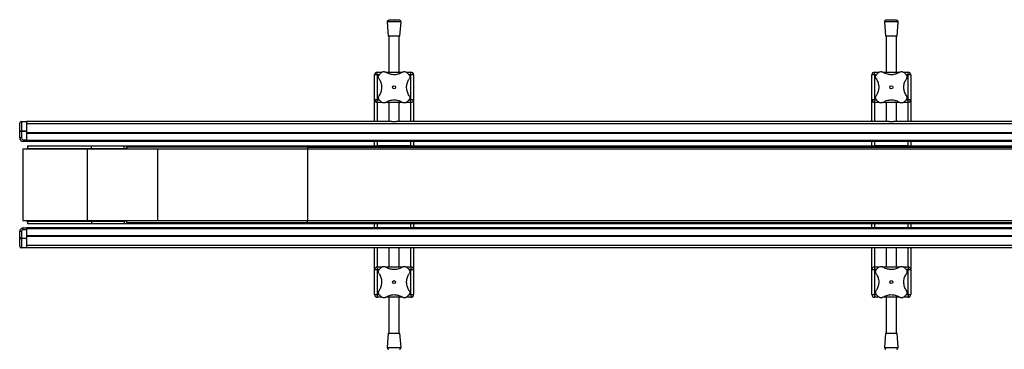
# Model space of a CAD drawing. Header units: millimetres. Extents: x 0 to 420, y 0 to 297.
# Tile 3 of 18: x 122 to 179, y 138 to 157. Entities that reach past the tile are written whole.
import ezdxf

# ---------------------------------------------------------------- set-up
doc = ezdxf.new("R2010")
doc.units = ezdxf.units.MM

msp = doc.modelspace()

# ---------------------------------------------------------------- linework, layer by layer
at = {"color": 7, "linetype": 'Continuous', "lineweight": 25}
for p, q in [((143.58943, 157.22659), (143.28153, 157.2031)), ((143.89733, 157.2031), (143.28153, 157.2031)), ((143.89733, 157.2031), (143.58943, 157.22659)), ((172.33943, 157.22659), (172.03153, 157.2031)), ((172.64733, 157.2031), (172.03153, 157.2031)), ((172.64733, 157.2031), (172.33943, 157.22659)), ((143.18943, 157.09578), (143.25193, 156.27659)), ((143.98943, 157.09578), (143.18943, 157.09578)), ((143.92693, 156.27659), (143.98943, 157.09578)), ((171.93943, 157.09578), (172.00193, 156.27659)), ((172.73943, 157.09578), (171.93943, 157.09578)), ((172.67693, 156.27659), (172.73943, 157.09578)), ((143.92693, 156.27659), (143.25193, 156.27659)), ((143.28943, 156.27659), (143.28943, 154.19864)), ((143.88943, 154.19864), (143.88943, 156.27659)), ((172.67693, 156.27659), (172.00193, 156.27659)), ((172.03943, 156.27659), (172.03943, 154.19864)), ((172.63943, 154.19864), (172.63943, 156.27659)), ((142.61443, 154.04864), (142.46443, 154.04864)), ((142.46443, 152.59864), (142.46443, 154.04864)), ((142.61443, 154.04864), (142.61443, 154.19864)), ((142.61443, 154.19864), (142.88934, 154.19864)), ((142.61443, 154.04864), (142.61443, 152.59864)), ((142.72946, 154.04864), (142.61443, 154.04864)), ((143.10551, 154.19864), (144.07305, 154.19864)), ((144.29206, 154.19864), (144.56443, 154.19864)), ((144.56443, 154.04864), (144.44931, 154.04864)), ((144.56443, 154.04864), (144.56443, 154.19864)), ((144.71443, 154.04864), (144.56443, 154.04864)), ((144.56443, 152.59864), (144.56443, 154.04864)), ((144.71443, 154.04864), (144.71443, 152.59864)), ((171.36443, 154.04864), (171.21443, 154.04864)), ((171.21443, 152.59864), (171.21443, 154.04864)), ((171.36443, 154.04864), (171.36443, 154.19864)), ((171.36443, 154.19864), (171.63934, 154.19864)), ((171.36443, 154.04864), (171.36443, 152.59864)), ((171.47946, 154.04864), (171.36443, 154.04864)), ((171.85551, 154.19864), (172.82305, 154.19864)), ((173.04206, 154.19864), (173.31443, 154.19864)), ((173.31443, 154.04864), (173.19931, 154.04864)), ((173.31443, 154.04864), (173.31443, 154.19864)), ((173.46443, 154.04864), (173.31443, 154.04864)), ((173.31443, 152.59864), (173.31443, 154.04864)), ((173.46443, 154.04864), (173.46443, 152.59864)), ((142.61443, 152.59864), (142.46443, 152.59864)), ((142.46443, 151.34864), (142.46443, 152.59864)), ((142.61443, 152.44864), (142.61443, 152.59864)), ((142.61443, 152.59864), (142.72956, 152.59864)), ((144.4494, 152.59864), (144.56443, 152.59864)), ((144.71443, 152.59864), (144.56443, 152.59864)), ((144.56443, 152.44864), (144.56443, 152.59864)), ((144.71443, 152.59864), (144.71443, 151.34864)), ((171.36443, 152.59864), (171.21443, 152.59864)), ((171.21443, 151.34864), (171.21443, 152.59864)), ((171.36443, 152.44864), (171.36443, 152.59864)), ((171.36443, 152.59864), (171.47956, 152.59864)), ((173.1994, 152.59864), (173.31443, 152.59864)), ((173.46443, 152.59864), (173.31443, 152.59864)), ((173.31443, 152.44864), (173.31443, 152.59864)), ((173.46443, 152.59864), (173.46443, 151.34864)), ((142.8868, 152.44864), (142.61443, 152.44864)), ((142.61443, 152.44864), (142.61443, 151.34864)), ((144.07335, 152.44864), (143.10581, 152.44864)), ((143.28943, 152.44864), (143.28943, 151.34864)), ((143.88943, 151.34864), (143.88943, 152.44864)), ((144.56443, 152.44864), (144.28952, 152.44864)), ((144.56443, 151.34864), (144.56443, 152.44864)), ((171.6368, 152.44864), (171.36443, 152.44864)), ((171.36443, 152.44864), (171.36443, 151.34864)), ((172.82335, 152.44864), (171.85581, 152.44864)), ((172.03943, 152.44864), (172.03943, 151.34864)), ((172.63943, 151.34864), (172.63943, 152.44864)), ((173.31443, 152.44864), (173.03952, 152.44864)), ((173.31443, 151.34864), (173.31443, 152.44864)), ((121.93943, 150.75722), (121.93943, 151.24864)), ((122.03943, 151.33399), (122.03943, 151.34864)), ((122.03943, 151.34864), (122.33943, 151.34864)), ((122.03943, 151.33399), (122.03943, 150.81328)), ((122.33943, 151.33399), (122.03943, 151.33399)), ((143.46407, 151.34864), (122.33943, 151.34864)), ((122.33943, 151.34864), (122.33943, 151.33399)), ((122.33943, 151.33399), (122.33943, 150.81328)), ((222.33943, 151.21171), (122.33943, 151.21171)), ((143.46407, 151.34864), (143.7148, 151.34864)), ((172.21407, 151.34864), (143.7148, 151.34864)), ((172.21407, 151.34864), (172.4648, 151.34864)), ((200.96407, 151.34864), (172.4648, 151.34864)), ((121.93943, 150.39864), (121.93943, 150.75722)), ((122.03943, 150.39864), (121.93943, 150.39864)), ((122.03943, 150.77793), (122.03943, 150.81328)), ((122.03943, 150.81328), (122.33943, 150.81328)), ((122.33943, 150.77793), (122.03943, 150.77793)), ((122.03943, 150.77793), (122.03943, 150.39864)), ((122.33943, 150.81328), (122.33943, 150.77793)), ((122.33943, 150.77793), (122.33943, 150.29864)), ((222.33943, 150.69864), (122.33943, 150.69864)), ((122.33943, 150.64864), (122.33943, 150.24864)), ((222.33943, 150.64864), (122.33943, 150.64864)), ((122.11193, 149.76114), (125.86405, 149.76114)), ((122.13943, 150.29864), (122.33943, 150.29864)), ((122.13943, 150.29864), (122.13943, 150.19864)), ((122.33943, 150.19864), (122.13943, 150.19864)), ((222.33943, 150.24864), (122.33943, 150.24864)), ((122.33943, 150.24864), (122.33943, 150.19864)), ((222.33943, 150.19864), (122.33943, 150.19864)), ((122.35193, 149.79864), (122.35193, 149.76114)), ((122.35193, 149.79864), (125.71661, 149.79864)), ((122.39943, 149.94864), (122.39943, 149.79864)), ((122.39943, 149.94864), (126.08943, 149.94864)), ((125.71661, 149.79864), (128.03984, 149.79864)), ((125.71661, 149.76114), (125.71661, 149.79864)), ((125.86405, 149.76114), (125.86764, 149.76114)), ((125.86764, 145.63614), (125.86764, 149.76114)), ((125.86764, 149.76114), (129.93623, 149.76114)), ((126.08943, 149.79864), (126.08943, 149.94864)), ((126.08943, 149.94864), (127.98943, 149.94864)), ((127.98943, 149.79864), (127.98943, 149.94864)), ((127.98943, 149.94864), (128.13943, 149.94864)), ((128.03984, 149.79864), (128.03984, 149.76114)), ((128.13943, 149.79864), (128.03984, 149.79864)), ((128.13943, 149.87364), (128.13943, 149.94864)), ((128.13943, 149.94864), (138.58943, 149.94864)), ((138.58943, 149.87364), (128.13943, 149.87364)), ((128.13943, 149.87364), (128.13943, 149.76114)), ((129.93623, 149.76114), (138.58943, 149.76114)), ((129.93623, 145.63614), (129.93623, 149.76114)), ((138.58943, 149.94864), (206.08943, 149.94864)), ((138.58943, 149.87364), (138.58943, 149.94864)), ((138.58943, 149.87364), (206.08943, 149.87364)), ((138.58943, 149.87364), (138.58943, 149.76114)), ((138.58943, 149.87364), (138.58943, 149.76114)), ((138.58943, 149.76114), (138.58943, 145.63614)), ((138.58943, 149.76114), (206.08943, 149.76114)), ((142.46443, 149.94864), (142.46443, 150.19864)), ((142.61443, 150.19864), (142.61443, 149.94864)), ((144.56443, 149.94864), (142.61443, 149.94864)), ((144.56443, 149.94864), (144.56443, 150.19864)), ((144.71443, 150.19864), (144.71443, 149.94864)), ((171.21443, 149.94864), (171.21443, 150.19864)), ((171.36443, 150.19864), (171.36443, 149.94864)), ((173.31443, 149.94864), (171.36443, 149.94864)), ((173.31443, 149.94864), (173.31443, 150.19864)), ((173.46443, 150.19864), (173.46443, 149.94864)), ((122.11193, 145.63614), (125.86405, 145.63614)), ((122.13943, 145.09864), (122.13943, 145.19864)), ((122.13943, 145.19864), (122.33943, 145.19864)), ((122.33943, 145.19864), (122.33943, 145.14864)), ((222.33943, 145.19864), (122.33943, 145.19864)), ((122.35193, 145.63614), (122.35193, 145.59864)), ((122.35193, 145.59864), (125.71661, 145.59864)), ((122.39943, 145.59864), (122.39943, 145.44864)), ((122.39943, 145.44864), (126.08943, 145.44864)), ((125.71661, 145.63614), (125.71661, 145.59864)), ((125.71661, 145.59864), (128.03984, 145.59864)), ((125.86405, 145.63614), (125.86764, 145.63614)), ((125.86764, 145.63614), (129.93623, 145.63614)), ((126.08943, 145.59864), (126.08943, 145.44864)), ((126.08943, 145.44864), (127.98943, 145.44864)), ((127.98943, 145.59864), (127.98943, 145.44864)), ((127.98943, 145.44864), (128.13943, 145.44864)), ((128.03984, 145.59864), (128.03984, 145.63614)), ((128.13943, 145.59864), (128.03984, 145.59864)), ((128.13943, 145.52364), (128.13943, 145.63614)), ((128.13943, 145.52364), (138.58943, 145.52364)), ((128.13943, 145.52364), (128.13943, 145.44864)), ((128.13943, 145.44864), (138.58943, 145.44864)), ((129.93623, 145.63614), (138.58943, 145.63614)), ((138.58943, 145.52364), (138.58943, 145.63614)), ((138.58943, 145.52364), (138.58943, 145.63614)), ((138.58943, 145.63614), (206.08943, 145.63614)), ((138.58943, 145.52364), (206.08943, 145.52364)), ((138.58943, 145.44864), (138.58943, 145.52364)), ((138.58943, 145.44864), (206.08943, 145.44864)), ((142.46443, 145.19864), (142.46443, 145.44864)), ((142.61443, 145.44864), (142.61443, 145.19864)), ((142.61443, 145.44864), (144.56443, 145.44864)), ((144.56443, 145.19864), (144.56443, 145.44864)), ((144.71443, 145.44864), (144.71443, 145.19864)), ((171.21443, 145.19864), (171.21443, 145.44864)), ((171.36443, 145.44864), (171.36443, 145.19864)), ((171.36443, 145.44864), (173.31443, 145.44864)), ((173.31443, 145.19864), (173.31443, 145.44864)), ((173.46443, 145.44864), (173.46443, 145.19864)), ((122.03943, 144.99864), (121.93943, 144.99864)), ((121.93943, 144.64006), (121.93943, 144.99864)), ((121.93943, 144.14864), (121.93943, 144.64006)), ((122.03943, 144.99864), (122.03943, 144.61935)), ((122.03943, 144.61935), (122.33943, 144.61935)), ((122.03943, 144.58399), (122.03943, 144.61935)), ((122.33943, 145.09864), (122.13943, 145.09864)), ((222.33943, 145.14864), (122.33943, 145.14864)), ((122.33943, 145.14864), (122.33943, 144.74864)), ((122.33943, 145.09864), (122.33943, 144.61935)), ((222.33943, 144.74864), (122.33943, 144.74864)), ((222.33943, 144.69864), (122.33943, 144.69864)), ((122.33943, 144.61935), (122.33943, 144.58399)), ((122.33943, 144.58399), (122.03943, 144.58399)), ((122.03943, 144.58399), (122.03943, 144.06328)), ((122.03943, 144.06328), (122.33943, 144.06328)), ((122.03943, 144.04864), (122.03943, 144.06328)), ((122.33943, 144.04864), (122.03943, 144.04864)), ((122.33943, 144.58399), (122.33943, 144.06328)), ((222.33943, 144.18556), (122.33943, 144.18556)), ((122.33943, 144.06328), (122.33943, 144.04864)), ((143.46407, 144.04864), (122.33943, 144.04864)), ((142.46443, 142.79864), (142.46443, 144.04864)), ((142.61443, 144.04864), (142.61443, 142.94864)), ((143.28943, 144.04864), (143.28943, 142.94864)), ((143.7148, 144.04864), (143.46407, 144.04864)), ((172.21407, 144.04864), (143.7148, 144.04864)), ((143.88943, 142.94864), (143.88943, 144.04864)), ((144.56443, 142.94864), (144.56443, 144.04864)), ((144.71443, 144.04864), (144.71443, 142.79864)), ((171.21443, 142.79864), (171.21443, 144.04864)), ((171.36443, 144.04864), (171.36443, 142.94864)), ((172.03943, 144.04864), (172.03943, 142.94864)), ((172.4648, 144.04864), (172.21407, 144.04864)), ((200.96407, 144.04864), (172.4648, 144.04864)), ((172.63943, 142.94864), (172.63943, 144.04864)), ((173.31443, 142.94864), (173.31443, 144.04864)), ((173.46443, 144.04864), (173.46443, 142.79864)), ((142.61443, 142.94864), (142.88934, 142.94864)), ((142.61443, 142.94864), (142.61443, 142.79864)), ((143.10551, 142.94864), (144.07305, 142.94864)), ((144.29206, 142.94864), (144.56443, 142.94864)), ((144.56443, 142.94864), (144.56443, 142.79864)), ((171.36443, 142.94864), (171.63934, 142.94864)), ((171.36443, 142.94864), (171.36443, 142.79864)), ((171.85551, 142.94864), (172.82305, 142.94864)), ((173.04206, 142.94864), (173.31443, 142.94864)), ((173.31443, 142.94864), (173.31443, 142.79864)), ((142.46443, 142.79864), (142.61443, 142.79864)), ((142.46443, 141.34864), (142.46443, 142.79864)), ((142.61443, 142.79864), (142.61443, 141.34864)), ((142.72946, 142.79864), (142.61443, 142.79864)), ((144.56443, 142.79864), (144.44931, 142.79864)), ((144.56443, 142.79864), (144.71443, 142.79864)), ((144.56443, 141.34864), (144.56443, 142.79864)), ((144.71443, 142.79864), (144.71443, 141.34864)), ((171.21443, 142.79864), (171.36443, 142.79864)), ((171.21443, 141.34864), (171.21443, 142.79864)), ((171.36443, 142.79864), (171.36443, 141.34864)), ((171.47946, 142.79864), (171.36443, 142.79864)), ((173.31443, 142.79864), (173.19931, 142.79864)), ((173.31443, 142.79864), (173.46443, 142.79864)), ((173.31443, 141.34864), (173.31443, 142.79864)), ((173.46443, 142.79864), (173.46443, 141.34864)), ((142.46443, 141.34864), (142.61443, 141.34864)), ((142.61443, 141.34864), (142.61443, 141.19864)), ((142.61443, 141.34864), (142.72956, 141.34864)), ((144.4494, 141.34864), (144.56443, 141.34864)), ((144.56443, 141.34864), (144.71443, 141.34864)), ((144.56443, 141.34864), (144.56443, 141.19864)), ((171.21443, 141.34864), (171.36443, 141.34864)), ((171.36443, 141.34864), (171.36443, 141.19864)), ((171.36443, 141.34864), (171.47956, 141.34864)), ((173.1994, 141.34864), (173.31443, 141.34864)), ((173.31443, 141.34864), (173.46443, 141.34864)), ((173.31443, 141.34864), (173.31443, 141.19864)), ((142.8868, 141.19864), (142.61443, 141.19864)), ((144.07335, 141.19864), (143.10581, 141.19864)), ((143.28943, 141.19864), (143.28943, 139.12068)), ((143.88943, 139.12068), (143.88943, 141.19864)), ((144.56443, 141.19864), (144.28952, 141.19864)), ((171.6368, 141.19864), (171.36443, 141.19864)), ((172.82335, 141.19864), (171.85581, 141.19864)), ((172.03943, 141.19864), (172.03943, 139.12068)), ((172.63943, 139.12068), (172.63943, 141.19864)), ((173.31443, 141.19864), (173.03952, 141.19864)), ((143.25193, 139.12068), (143.18943, 138.30149)), ((143.25193, 139.12068), (143.92693, 139.12068)), ((143.98943, 138.30149), (143.92693, 139.12068)), ((172.00193, 139.12068), (171.93943, 138.30149)), ((172.00193, 139.12068), (172.67693, 139.12068)), ((172.73943, 138.30149), (172.67693, 139.12068)), ((143.18943, 138.30149), (143.98943, 138.30149)), ((171.93943, 138.30149), (172.73943, 138.30149))]:
    msp.add_line(p, q, dxfattribs=at)
for centre in [(143.58943, 153.32364), (172.33943, 153.32364), (143.58943, 142.07364), (172.33943, 142.07364)]:
    msp.add_circle(centre, 0.08764, dxfattribs=at)
for centre, radius, start, end in [((143.28914, 157.10339), 0.1, 94.362914, 184.362914), ((143.88972, 157.10339), 0.1, 355.637086, 85.637086), ((172.03914, 157.10339), 0.1, 94.362914, 184.362914), ((172.63972, 157.10339), 0.1, 355.637086, 85.637086), ((142.61443, 154.04864), 0.15, 90, 180), ((143.58943, 153.32364), 1.125, 130.225072, 139.774928), ((143.58943, 153.32364), 1.125, 40.225072, 49.774928), ((144.56443, 154.04864), 0.15, 0, 90), ((171.36443, 154.04864), 0.15, 90, 180), ((172.33943, 153.32364), 1.125, 130.225072, 139.774928), ((172.33943, 153.32364), 1.125, 40.225072, 49.774928), ((173.31443, 154.04864), 0.15, 0, 90), ((142.61443, 152.59864), 0.15, 180, 270), ((143.58943, 153.32364), 1.125, 220.225072, 229.774928), ((143.58943, 153.32364), 1.125, 310.225072, 319.774928), ((144.56443, 152.59864), 0.15, 270, 0), ((171.36443, 152.59864), 0.15, 180, 270), ((172.33943, 153.32364), 1.125, 220.225072, 229.774928), ((172.33943, 153.32364), 1.125, 310.225072, 319.774928), ((173.31443, 152.59864), 0.15, 270, 0), ((122.03943, 151.24864), 0.1, 90, 180), ((122.13943, 150.39864), 0.2, 180, 270), ((122.13943, 150.39864), 0.1, 180, 270), ((122.13943, 144.99864), 0.2, 90, 180), ((122.13943, 144.99864), 0.1, 90, 180), ((122.03943, 144.14864), 0.1, 180, 270), ((142.61443, 142.79864), 0.15, 90, 180), ((143.58943, 142.07364), 1.125, 130.225072, 139.774928), ((143.58943, 142.07364), 1.125, 40.225072, 49.774928), ((144.56443, 142.79864), 0.15, 0, 90), ((171.36443, 142.79864), 0.15, 90, 180), ((172.33943, 142.07364), 1.125, 130.225072, 139.774928), ((172.33943, 142.07364), 1.125, 40.225072, 49.774928), ((173.31443, 142.79864), 0.15, 0, 90), ((142.61443, 141.34864), 0.15, 180, 270), ((143.58943, 142.07364), 1.125, 220.225072, 229.774928), ((143.58943, 142.07364), 1.125, 310.225072, 319.774928), ((144.56443, 141.34864), 0.15, 270, 0), ((171.36443, 141.34864), 0.15, 180, 270), ((172.33943, 142.07364), 1.125, 220.225072, 229.774928), ((172.33943, 142.07364), 1.125, 310.225072, 319.774928), ((173.31443, 141.34864), 0.15, 270, 0), ((143.28914, 138.29388), 0.1, 175.637086, 265.637086), ((143.88972, 138.29388), 0.1, 274.362914, 4.362914), ((172.03914, 138.29388), 0.1, 175.637086, 265.637086), ((172.63972, 138.29388), 0.1, 274.362914, 4.362914)]:
    msp.add_arc(centre, radius, start, end, dxfattribs=at)
for centre, ratio, start_param, end_param in [((122.03943, 151.24864), 0.85355339, 1.57079633, 3.14159265), ((122.03943, 150.75722), 0.56066017, 1.57079633, 3.14159265), ((122.03943, 150.75722), 0.20710678, 1.57079633, 3.14159265), ((122.03943, 144.64006), 0.20710678, 3.14159265, 4.71238898), ((122.03943, 144.64006), 0.56066017, 3.14159265, 4.71238898), ((122.03943, 144.14864), 0.85355339, 3.14159265, 4.71238898)]:
    msp.add_ellipse(centre, major_axis=(0.1, 0), ratio=ratio, start_param=start_param, end_param=end_param, dxfattribs=at)
for points, knots in [([(142.7169, 153.80986), (142.70582, 153.83069), (142.68362, 153.87242), (142.68069, 153.94539), (142.69881, 154.00728), (142.72169, 154.03826), (142.73048, 154.05015)], [0, 0, 0, 0, 0.28482414, 0.57045716, 0.83508046, 1, 1, 1, 1]), ([(142.7169, 153.80986), (142.73739, 153.77653), (142.7789, 153.70901), (142.82463, 153.59389), (142.85534, 153.46993), (142.86718, 153.34441), (142.86105, 153.21993), (142.8389, 153.10283), (142.80158, 152.99161), (142.75933, 152.90391), (142.72816, 152.85506), (142.7169, 152.83742)], [0, 0, 0, 0, 0.11925981, 0.24158658, 0.3609602, 0.48426569, 0.59620844, 0.71149815, 0.82228956, 0.93582475, 1, 1, 1, 1]), ([(142.86292, 154.18259), (142.88013, 154.19464), (142.91455, 154.21872), (142.97635, 154.2321), (143.04267, 154.22826), (143.08182, 154.2075), (143.10321, 154.19617)], [0, 0, 0, 0, 0.2331432, 0.46598224, 0.70829004, 1, 1, 1, 1]), ([(144.07565, 154.19617), (144.04185, 154.17545), (143.97425, 154.13403), (143.85855, 154.08799), (143.73497, 154.05779), (143.60892, 154.04578), (143.48515, 154.05224), (143.36759, 154.07438), (143.25703, 154.11176), (143.16932, 154.15397), (143.12085, 154.18491), (143.10321, 154.19617)], [0, 0, 0, 0, 0.120832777, 0.241589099, 0.362946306, 0.484262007, 0.597865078, 0.711491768, 0.82362919, 0.935821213, 1, 1, 1, 1]), ([(144.07565, 154.19617), (144.09649, 154.20725), (144.13822, 154.22945), (144.21119, 154.23238), (144.27307, 154.21426), (144.30405, 154.19137), (144.31595, 154.18259)], [0, 0, 0, 0, 0.28482414, 0.57045716, 0.83508046, 1, 1, 1, 1]), ([(144.46196, 152.83742), (144.44147, 152.87074), (144.39997, 152.93826), (144.35423, 153.05338), (144.32352, 153.17734), (144.31168, 153.30287), (144.31781, 153.42734), (144.33997, 153.54445), (144.37728, 153.65566), (144.41954, 153.74336), (144.45071, 153.79222), (144.46196, 153.80986)], [0, 0, 0, 0, 0.11925981, 0.24158658, 0.3609602, 0.48426569, 0.59620844, 0.71149815, 0.82228956, 0.93582475, 1, 1, 1, 1]), ([(144.44838, 154.05015), (144.46043, 154.03293), (144.48451, 153.99852), (144.49789, 153.93672), (144.49406, 153.8704), (144.4733, 153.83124), (144.46196, 153.80986)], [0, 0, 0, 0, 0.2331432, 0.46598224, 0.70829004, 1, 1, 1, 1]), ([(171.4669, 153.80986), (171.45582, 153.83069), (171.43362, 153.87242), (171.43069, 153.94539), (171.44881, 154.00728), (171.47169, 154.03826), (171.48048, 154.05015)], [0, 0, 0, 0, 0.28482414, 0.57045716, 0.83508046, 1, 1, 1, 1]), ([(171.4669, 153.80986), (171.48739, 153.77653), (171.5289, 153.70901), (171.57463, 153.59389), (171.60534, 153.46993), (171.61718, 153.34441), (171.61105, 153.21993), (171.5889, 153.10283), (171.55158, 152.99161), (171.50933, 152.90391), (171.47816, 152.85506), (171.4669, 152.83742)], [0, 0, 0, 0, 0.11925981, 0.24158658, 0.3609602, 0.48426569, 0.59620844, 0.71149815, 0.82228956, 0.93582475, 1, 1, 1, 1]), ([(171.61292, 154.18259), (171.63013, 154.19464), (171.66455, 154.21872), (171.72635, 154.2321), (171.79267, 154.22826), (171.83182, 154.2075), (171.85321, 154.19617)], [0, 0, 0, 0, 0.2331432, 0.46598224, 0.70829004, 1, 1, 1, 1]), ([(172.82565, 154.19617), (172.79185, 154.17545), (172.72425, 154.13403), (172.60855, 154.08799), (172.48497, 154.05779), (172.35892, 154.04578), (172.23515, 154.05224), (172.11759, 154.07438), (172.00703, 154.11176), (171.91932, 154.15397), (171.87085, 154.18491), (171.85321, 154.19617)], [0, 0, 0, 0, 0.12083278, 0.2415891, 0.36294631, 0.48426201, 0.59786508, 0.71149177, 0.82362919, 0.93582121, 1, 1, 1, 1]), ([(172.82565, 154.19617), (172.84649, 154.20725), (172.88822, 154.22945), (172.96119, 154.23238), (173.02307, 154.21426), (173.05405, 154.19137), (173.06595, 154.18259)], [0, 0, 0, 0, 0.28482414, 0.57045716, 0.83508046, 1, 1, 1, 1]), ([(173.21196, 152.83742), (173.19147, 152.87074), (173.14997, 152.93826), (173.10423, 153.05338), (173.07352, 153.17734), (173.06168, 153.30287), (173.06781, 153.42734), (173.08997, 153.54445), (173.12728, 153.65566), (173.16954, 153.74336), (173.20071, 153.79222), (173.21196, 153.80986)], [0, 0, 0, 0, 0.11925981, 0.24158658, 0.3609602, 0.48426569, 0.59620844, 0.71149815, 0.82228956, 0.93582475, 1, 1, 1, 1]), ([(173.19838, 154.05015), (173.21043, 154.03293), (173.23451, 153.99852), (173.24789, 153.93672), (173.24406, 153.8704), (173.2233, 153.83124), (173.21196, 153.80986)], [0, 0, 0, 0, 0.2331432, 0.46598224, 0.70829004, 1, 1, 1, 1]), ([(142.73048, 152.59712), (142.71843, 152.61434), (142.69435, 152.64875), (142.68097, 152.71055), (142.6848, 152.77688), (142.70556, 152.81603), (142.7169, 152.83742)], [0, 0, 0, 0, 0.2331432, 0.46598224, 0.70829004, 1, 1, 1, 1]), ([(143.10321, 152.45111), (143.13702, 152.47182), (143.20461, 152.51324), (143.32031, 152.55929), (143.44389, 152.58948), (143.56995, 152.60149), (143.69371, 152.59503), (143.81127, 152.57289), (143.92183, 152.53552), (144.00954, 152.49331), (144.05801, 152.46237), (144.07565, 152.45111)], [0, 0, 0, 0, 0.12083278, 0.2415891, 0.36294631, 0.48426201, 0.59786508, 0.71149177, 0.82362919, 0.93582121, 1, 1, 1, 1]), ([(144.46196, 152.83742), (144.47304, 152.81658), (144.49524, 152.77485), (144.49817, 152.70188), (144.48005, 152.64), (144.45717, 152.60902), (144.44838, 152.59712)], [0, 0, 0, 0, 0.284824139, 0.570457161, 0.835080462, 1, 1, 1, 1]), ([(171.48048, 152.59712), (171.46843, 152.61434), (171.44435, 152.64875), (171.43097, 152.71055), (171.4348, 152.77688), (171.45556, 152.81603), (171.4669, 152.83742)], [0, 0, 0, 0, 0.2331432, 0.46598224, 0.70829004, 1, 1, 1, 1]), ([(171.85321, 152.45111), (171.88702, 152.47182), (171.95461, 152.51324), (172.07031, 152.55929), (172.19389, 152.58948), (172.31995, 152.60149), (172.44371, 152.59503), (172.56127, 152.57289), (172.67183, 152.53552), (172.75954, 152.49331), (172.80801, 152.46237), (172.82565, 152.45111)], [0, 0, 0, 0, 0.12083278, 0.2415891, 0.36294631, 0.48426201, 0.59786508, 0.71149177, 0.82362919, 0.93582121, 1, 1, 1, 1]), ([(173.21196, 152.83742), (173.22304, 152.81658), (173.24524, 152.77485), (173.24817, 152.70188), (173.23005, 152.64), (173.20717, 152.60902), (173.19838, 152.59712)], [0, 0, 0, 0, 0.284824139, 0.570457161, 0.835080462, 1, 1, 1, 1]), ([(143.10321, 152.45111), (143.08237, 152.44002), (143.04064, 152.41783), (142.96768, 152.41489), (142.90579, 152.43301), (142.87481, 152.4559), (142.86292, 152.46468)], [0, 0, 0, 0, 0.28482414, 0.57045716, 0.83508046, 1, 1, 1, 1]), ([(143.28943, 152.43185), (143.28344, 152.43317), (143.25783, 152.43882), (143.24588, 152.44385), (143.25224, 152.44506), (143.25239, 152.44509)], [0, 0, 0, 0, 0.22962158, 0.98173414, 1, 1, 1, 1]), ([(143.92276, 152.44453), (143.92381, 152.444), (143.92803, 152.44191), (143.91427, 152.43638), (143.89103, 152.43173), (143.88943, 152.43141)], [0, 0, 0, 0, 0.23651302, 0.94740052, 1, 1, 1, 1]), ([(144.31595, 152.46468), (144.29873, 152.45264), (144.26431, 152.42856), (144.20251, 152.41517), (144.13619, 152.41901), (144.09704, 152.43977), (144.07565, 152.45111)], [0, 0, 0, 0, 0.2331432, 0.46598224, 0.70829004, 1, 1, 1, 1]), ([(171.85321, 152.45111), (171.83237, 152.44002), (171.79064, 152.41783), (171.71768, 152.41489), (171.65579, 152.43301), (171.62481, 152.4559), (171.61292, 152.46468)], [0, 0, 0, 0, 0.28482414, 0.57045716, 0.83508046, 1, 1, 1, 1]), ([(172.03943, 152.43185), (172.03344, 152.43317), (172.00783, 152.43882), (171.99588, 152.44385), (172.00224, 152.44506), (172.00239, 152.44509)], [0, 0, 0, 0, 0.229621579, 0.981734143, 1, 1, 1, 1]), ([(172.67276, 152.44453), (172.67381, 152.444), (172.67803, 152.44191), (172.66427, 152.43638), (172.64103, 152.43173), (172.63943, 152.43141)], [0, 0, 0, 0, 0.236513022, 0.947400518, 1, 1, 1, 1]), ([(173.06595, 152.46468), (173.04873, 152.45264), (173.01431, 152.42856), (172.95251, 152.41517), (172.88619, 152.41901), (172.84704, 152.43977), (172.82565, 152.45111)], [0, 0, 0, 0, 0.2331432, 0.46598224, 0.70829004, 1, 1, 1, 1]), ([(122.11216, 149.76114), (122.11219, 149.13898), (122.11224, 147.76399), (122.11219, 146.38898), (122.11216, 145.63614)], [0, 0, 0, 0, 0.45248265, 1, 1, 1, 1]), ([(142.86292, 142.93259), (142.88013, 142.94464), (142.91455, 142.96872), (142.97635, 142.9821), (143.04267, 142.97826), (143.08182, 142.9575), (143.10321, 142.94617)], [0, 0, 0, 0, 0.2331432, 0.46598224, 0.70829004, 1, 1, 1, 1]), ([(144.07565, 142.94617), (144.04185, 142.92545), (143.97425, 142.88403), (143.85855, 142.83799), (143.73497, 142.80779), (143.60892, 142.79578), (143.48515, 142.80224), (143.36759, 142.82438), (143.25703, 142.86176), (143.16932, 142.90397), (143.12085, 142.93491), (143.10321, 142.94617)], [0, 0, 0, 0, 0.12083278, 0.2415891, 0.36294631, 0.48426201, 0.59786508, 0.71149177, 0.82362919, 0.93582121, 1, 1, 1, 1]), ([(143.25611, 142.95275), (143.25505, 142.95327), (143.25083, 142.95537), (143.26459, 142.96089), (143.28783, 142.96554), (143.28943, 142.96586)], [0, 0, 0, 0, 0.23651302, 0.94740052, 1, 1, 1, 1]), ([(143.88943, 142.96542), (143.89542, 142.9641), (143.92103, 142.95846), (143.93298, 142.95343), (143.92663, 142.95221), (143.92648, 142.95218)], [0, 0, 0, 0, 0.22962158, 0.98173414, 1, 1, 1, 1]), ([(144.07565, 142.94617), (144.09649, 142.95725), (144.13822, 142.97945), (144.21119, 142.98238), (144.27307, 142.96426), (144.30405, 142.94137), (144.31595, 142.93259)], [0, 0, 0, 0, 0.28482414, 0.57045716, 0.83508046, 1, 1, 1, 1]), ([(171.61292, 142.93259), (171.63013, 142.94464), (171.66455, 142.96872), (171.72635, 142.9821), (171.79267, 142.97826), (171.83182, 142.9575), (171.85321, 142.94617)], [0, 0, 0, 0, 0.2331432, 0.46598224, 0.70829004, 1, 1, 1, 1]), ([(172.82565, 142.94617), (172.79185, 142.92545), (172.72425, 142.88403), (172.60855, 142.83799), (172.48497, 142.80779), (172.35892, 142.79578), (172.23515, 142.80224), (172.11759, 142.82438), (172.00703, 142.86176), (171.91932, 142.90397), (171.87085, 142.93491), (171.85321, 142.94617)], [0, 0, 0, 0, 0.12083278, 0.2415891, 0.36294631, 0.48426201, 0.59786508, 0.71149177, 0.82362919, 0.93582121, 1, 1, 1, 1]), ([(172.00611, 142.95275), (172.00505, 142.95327), (172.00083, 142.95537), (172.01459, 142.96089), (172.03783, 142.96554), (172.03943, 142.96586)], [0, 0, 0, 0, 0.23651302, 0.94740052, 1, 1, 1, 1]), ([(172.63943, 142.96542), (172.64542, 142.9641), (172.67103, 142.95846), (172.68298, 142.95343), (172.67663, 142.95221), (172.67648, 142.95218)], [0, 0, 0, 0, 0.229621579, 0.981734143, 1, 1, 1, 1]), ([(172.82565, 142.94617), (172.84649, 142.95725), (172.88822, 142.97945), (172.96119, 142.98238), (173.02307, 142.96426), (173.05405, 142.94137), (173.06595, 142.93259)], [0, 0, 0, 0, 0.28482414, 0.57045716, 0.83508046, 1, 1, 1, 1]), ([(142.7169, 142.55986), (142.70582, 142.58069), (142.68362, 142.62242), (142.68069, 142.69539), (142.69881, 142.75728), (142.72169, 142.78826), (142.73048, 142.80015)], [0, 0, 0, 0, 0.284824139, 0.570457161, 0.835080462, 1, 1, 1, 1]), ([(142.7169, 142.55986), (142.73739, 142.52653), (142.7789, 142.45901), (142.82463, 142.34389), (142.85534, 142.21993), (142.86718, 142.09441), (142.86105, 141.96993), (142.8389, 141.85283), (142.80158, 141.74161), (142.75933, 141.65391), (142.72816, 141.60506), (142.7169, 141.58742)], [0, 0, 0, 0, 0.11925981, 0.24158658, 0.3609602, 0.48426569, 0.59620844, 0.71149815, 0.82228956, 0.93582475, 1, 1, 1, 1]), ([(144.46196, 141.58742), (144.44147, 141.62074), (144.39997, 141.68826), (144.35423, 141.80338), (144.32352, 141.92734), (144.31168, 142.05287), (144.31781, 142.17734), (144.33997, 142.29445), (144.37728, 142.40566), (144.41954, 142.49336), (144.45071, 142.54222), (144.46196, 142.55986)], [0, 0, 0, 0, 0.11925981, 0.24158658, 0.3609602, 0.48426569, 0.59620844, 0.71149815, 0.82228956, 0.93582475, 1, 1, 1, 1]), ([(144.44838, 142.80015), (144.46043, 142.78293), (144.48451, 142.74852), (144.49789, 142.68672), (144.49406, 142.6204), (144.4733, 142.58124), (144.46196, 142.55986)], [0, 0, 0, 0, 0.2331432, 0.46598224, 0.70829004, 1, 1, 1, 1]), ([(171.4669, 142.55986), (171.45582, 142.58069), (171.43362, 142.62242), (171.43069, 142.69539), (171.44881, 142.75728), (171.47169, 142.78826), (171.48048, 142.80015)], [0, 0, 0, 0, 0.284824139, 0.570457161, 0.835080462, 1, 1, 1, 1]), ([(171.4669, 142.55986), (171.48739, 142.52653), (171.5289, 142.45901), (171.57463, 142.34389), (171.60534, 142.21993), (171.61718, 142.09441), (171.61105, 141.96993), (171.5889, 141.85283), (171.55158, 141.74161), (171.50933, 141.65391), (171.47816, 141.60506), (171.4669, 141.58742)], [0, 0, 0, 0, 0.11925981, 0.24158658, 0.3609602, 0.48426569, 0.59620844, 0.71149815, 0.82228956, 0.93582475, 1, 1, 1, 1]), ([(173.21196, 141.58742), (173.19147, 141.62074), (173.14997, 141.68826), (173.10423, 141.80338), (173.07352, 141.92734), (173.06168, 142.05287), (173.06781, 142.17734), (173.08997, 142.29445), (173.12728, 142.40566), (173.16954, 142.49336), (173.20071, 142.54222), (173.21196, 142.55986)], [0, 0, 0, 0, 0.119259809, 0.241586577, 0.360960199, 0.484265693, 0.596208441, 0.711498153, 0.822289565, 0.935824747, 1, 1, 1, 1]), ([(173.19838, 142.80015), (173.21043, 142.78293), (173.23451, 142.74852), (173.24789, 142.68672), (173.24406, 142.6204), (173.2233, 142.58124), (173.21196, 142.55986)], [0, 0, 0, 0, 0.2331432, 0.46598224, 0.70829004, 1, 1, 1, 1]), ([(142.73048, 141.34712), (142.71843, 141.36434), (142.69435, 141.39875), (142.68097, 141.46055), (142.6848, 141.52688), (142.70556, 141.56603), (142.7169, 141.58742)], [0, 0, 0, 0, 0.2331432, 0.46598224, 0.70829004, 1, 1, 1, 1]), ([(143.10321, 141.20111), (143.08237, 141.19002), (143.04064, 141.16783), (142.96768, 141.16489), (142.90579, 141.18301), (142.87481, 141.2059), (142.86292, 141.21468)], [0, 0, 0, 0, 0.28482414, 0.57045716, 0.83508046, 1, 1, 1, 1]), ([(143.10321, 141.20111), (143.13702, 141.22182), (143.20461, 141.26324), (143.32031, 141.30929), (143.44389, 141.33948), (143.56995, 141.35149), (143.69371, 141.34503), (143.81127, 141.32289), (143.92183, 141.28552), (144.00954, 141.24331), (144.05801, 141.21237), (144.07565, 141.20111)], [0, 0, 0, 0, 0.12083278, 0.2415891, 0.36294631, 0.48426201, 0.59786508, 0.71149177, 0.82362919, 0.93582121, 1, 1, 1, 1]), ([(144.31595, 141.21468), (144.29873, 141.20264), (144.26431, 141.17856), (144.20251, 141.16517), (144.13619, 141.16901), (144.09704, 141.18977), (144.07565, 141.20111)], [0, 0, 0, 0, 0.2331432, 0.46598224, 0.70829004, 1, 1, 1, 1]), ([(144.46196, 141.58742), (144.47304, 141.56658), (144.49524, 141.52485), (144.49817, 141.45188), (144.48005, 141.39), (144.45717, 141.35902), (144.44838, 141.34712)], [0, 0, 0, 0, 0.28482414, 0.57045716, 0.83508046, 1, 1, 1, 1]), ([(171.48048, 141.34712), (171.46843, 141.36434), (171.44435, 141.39875), (171.43097, 141.46055), (171.4348, 141.52688), (171.45556, 141.56603), (171.4669, 141.58742)], [0, 0, 0, 0, 0.2331432, 0.46598224, 0.70829004, 1, 1, 1, 1]), ([(171.85321, 141.20111), (171.83237, 141.19002), (171.79064, 141.16783), (171.71768, 141.16489), (171.65579, 141.18301), (171.62481, 141.2059), (171.61292, 141.21468)], [0, 0, 0, 0, 0.28482414, 0.57045716, 0.83508046, 1, 1, 1, 1]), ([(171.85321, 141.20111), (171.88702, 141.22182), (171.95461, 141.26324), (172.07031, 141.30929), (172.19389, 141.33948), (172.31995, 141.35149), (172.44371, 141.34503), (172.56127, 141.32289), (172.67183, 141.28552), (172.75954, 141.24331), (172.80801, 141.21237), (172.82565, 141.20111)], [0, 0, 0, 0, 0.12083278, 0.2415891, 0.36294631, 0.48426201, 0.59786508, 0.71149177, 0.82362919, 0.93582121, 1, 1, 1, 1]), ([(173.06595, 141.21468), (173.04873, 141.20264), (173.01431, 141.17856), (172.95251, 141.16517), (172.88619, 141.16901), (172.84704, 141.18977), (172.82565, 141.20111)], [0, 0, 0, 0, 0.2331432, 0.46598224, 0.70829004, 1, 1, 1, 1]), ([(173.21196, 141.58742), (173.22304, 141.56658), (173.24524, 141.52485), (173.24817, 141.45188), (173.23005, 141.39), (173.20717, 141.35902), (173.19838, 141.34712)], [0, 0, 0, 0, 0.28482414, 0.57045716, 0.83508046, 1, 1, 1, 1])]:
    msp.add_open_spline(points, degree=3, knots=knots, dxfattribs=at)

doc.saveas('drawing.dxf')
